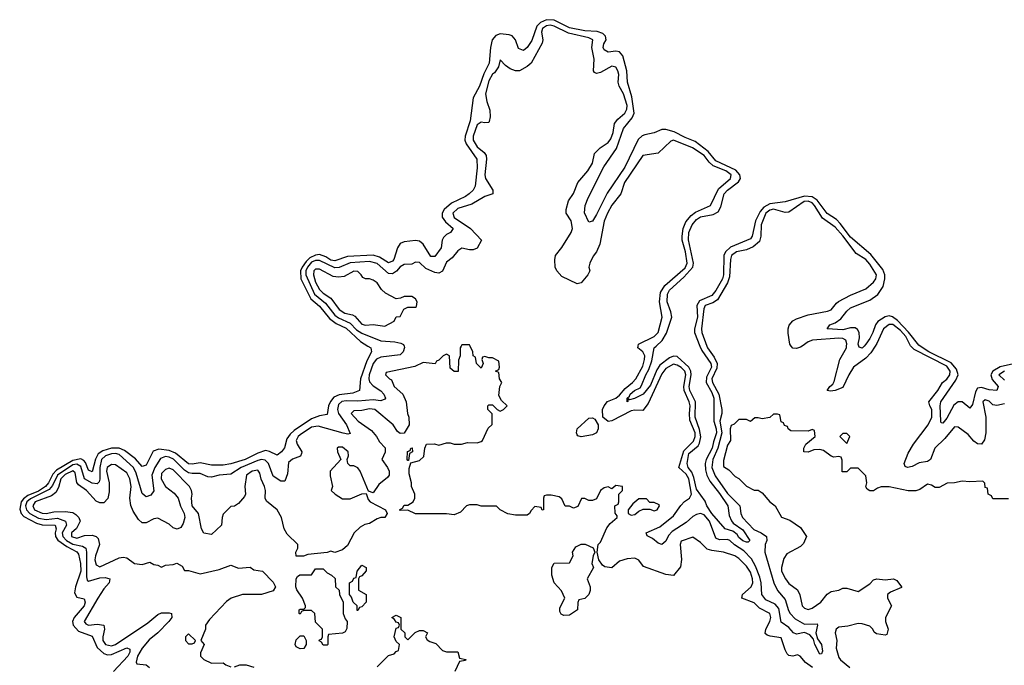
# Model space of a CAD drawing. Header units: inches. Extents: x 2671394 to 2765652, y 830470 to 955458.
# Tile 125 of 256: x 2741693 to 2746809, y 858342 to 861695. Entities that reach past the tile are written whole.
import ezdxf

# ---------------------------------------------------------------- set-up
doc = ezdxf.new("R2010")
doc.units = ezdxf.units.IN
doc.header["$MEASUREMENT"] = 0
doc.layers.add('C7845', color=7, linetype='Continuous')
doc.layers.add('C7846', color=7, linetype='Continuous')

msp = doc.modelspace()

# ---------------------------------------------------------------- linework, layer by layer
at = {"layer": 'C7845', "color": 2}
for points, elevation in [([(2743501.3, 860000), (2743517.3, 859990), (2743520.5, 859970), (2743495.9, 859924.1), (2743464.2, 859830), (2743458.8, 859770), (2743423.9, 859756.1), (2743353.7, 859746.3), (2743326.1, 859733.9), (2743307.8, 859712.2), (2743297, 859690), (2743290, 859644), (2743250, 859637), (2743210, 859621.1), (2743119.3, 859560.7), (2743098, 859542), (2743081.3, 859518.7), (2743068.1, 859471.9), (2743054, 859450), (2743030, 859433.2), (2742991.8, 859451.8), (2742970, 859456.9), (2742930, 859443.1), (2742864, 859410), (2742790, 859388.4), (2742750, 859381.1), (2742690, 859381.1), (2742630, 859392.8), (2742590, 859386.2), (2742570, 859388.6), (2742503.3, 859443.3), (2742470, 859457.6), (2742416.3, 859463.7), (2742386.4, 859453.6), (2742350, 859380.9), (2742330, 859374.5), (2742295, 859415), (2742237.9, 859457.9), (2742210, 859469.8), (2742170, 859469.2), (2742124.6, 859455.4), (2742100.7, 859439.3), (2742086.7, 859413.3), (2742070, 859347.3), (2742050, 859354.5), (2742034.7, 859394.7), (2742026.1, 859406.1), (2742010, 859414.4), (2741970, 859406.2), (2741885, 859355), (2741865.3, 859334.7), (2741843.5, 859290), (2741826.9, 859270), (2741790, 859246.5), (2741735.7, 859224.3), (2741712.9, 859207.1), (2741700.6, 859190), (2741693, 859153), (2741700.9, 859130), (2741715, 859115), (2741780.1, 859080.1), (2741810, 859071.6), (2741878, 859070), (2741882.6, 859050), (2741878, 859030), (2741879.6, 859010), (2741891.4, 858991.4), (2741938.1, 858958.1), (2741990.8, 858930.8), (2741998.7, 858918.7), (2742009, 858870), (2742010.2, 858830), (2741982.6, 858750), (2741978, 858718), (2741990, 858696.3), (2742027.5, 858687.5), (2742034, 858670), (2742028.4, 858650), (2741976.5, 858590), (2741967, 858570), (2741970.3, 858550), (2741998.6, 858518.6), (2742070, 858492.4), (2742094.9, 858434.9), (2742130, 858403.1), (2742150, 858396.5), (2742170, 858397.3), (2742250, 858432), (2742266, 858426), (2742265.5, 858410), (2742254.3, 858390), (2742180.4, 858310)], 2), ([(2743690.5, 860000), (2743693.2, 859993.2), (2743685.5, 859970), (2743670, 859954.5), (2743570, 859942.8), (2743547.5, 859932.5), (2743529.3, 859910), (2743509.3, 859850), (2743506.4, 859830), (2743510, 859814.8), (2743530, 859792.9), (2743570, 859768), (2743584.4, 859750), (2743593.4, 859730), (2743590, 859724), (2743570, 859716.2), (2743530, 859721.4), (2743450, 859714.4), (2743390, 859716.2), (2743367.6, 859712.4), (2743350, 859696.9), (2743344.2, 859670), (2743350.2, 859650), (2743390.3, 859590), (2743410, 859546), (2743397.3, 859542.7), (2743373, 859547), (2743244.4, 859584.4), (2743210, 859578), (2743150, 859538.7), (2743140.2, 859530), (2743130.3, 859510), (2743134.9, 859490), (2743159.3, 859450), (2743158, 859442), (2743152.4, 859427.6), (2743110, 859413), (2743090, 859395.1), (2743083.8, 859336.2), (2743070, 859298), (2743050, 859299), (2743010, 859323.7), (2742986, 859390), (2742967.9, 859407.9), (2742950, 859410.7), (2742930, 859406.2), (2742844.4, 859370), (2742790, 859334.7), (2742730, 859329.6), (2742690, 859319.5), (2742670, 859320.7), (2742630, 859338.7), (2742590, 859337.7), (2742570, 859342.2), (2742550, 859355.3), (2742492.5, 859412.5), (2742470, 859423.7), (2742450, 859426.8), (2742424.1, 859415.9), (2742394.4, 859370), (2742380.2, 859330), (2742390, 859248), (2742375.2, 859224.8), (2742350, 859217.2), (2742330, 859234), (2742299, 859339.1), (2742284.5, 859370), (2742210, 859436.5), (2742190, 859441.6), (2742170, 859439.8), (2742139.5, 859430), (2742118, 859410), (2742108.8, 859370), (2742110, 859308.7), (2742105.8, 859294.2), (2742095.4, 859284.6), (2742070, 859287.1), (2742030, 859309.7), (2742010, 859374.5), (2741990, 859386.8), (2741970, 859382.2), (2741890.2, 859330), (2741864, 859276), (2741845.5, 859254.5), (2741750, 859206.5), (2741730.2, 859190), (2741723.9, 859170), (2741727.8, 859150), (2741744.9, 859130), (2741790, 859105.6), (2741830, 859098.5), (2741890, 859105.4), (2741930.4, 859090), (2741935.6, 859070), (2741914.5, 859030), (2741917.1, 859010), (2741936.9, 858990), (2741970, 858970.8), (2742020.2, 858960.2), (2742036.5, 858950), (2742040.2, 858930), (2742040.7, 858800.7), (2742044.1, 858784.1), (2742050, 858778.4), (2742110, 858796.9), (2742137.7, 858797.7), (2742161, 858790), (2742157.3, 858770), (2742130, 858738.4), (2742098.3, 858690), (2742028.5, 858570), (2742037.1, 858557.1), (2742050, 858550.5), (2742095.6, 858555.6), (2742130.4, 858550.4), (2742133.4, 858530), (2742124.2, 858490), (2742124.6, 858470), (2742139.1, 858450), (2742170, 858443.1), (2742190, 858450.4), (2742358.4, 858561.6), (2742410, 858606), (2742430, 858614.9), (2742470, 858614.8), (2742482, 858610), (2742482.8, 858590), (2742468, 858570), (2742410.2, 858509.8), (2742365.4, 858474.6), (2742329.4, 858430.6), (2742306, 858390), (2742298, 858358), (2742302, 858350), (2742350, 858344), (2742366.8, 858330)], 6), ([(2743987, 860000), (2743982, 859990), (2743982, 859950), (2743972.7, 859927.3), (2743971.6, 859868.4), (2743950, 859868), (2743930, 859886), (2743926, 859950), (2743910, 859958), (2743894, 859950), (2743870, 859926), (2743858, 859922), (2743851.6, 859908.4), (2743790, 859915.3), (2743746.8, 859893.2), (2743598, 859862), (2743594, 859850), (2743614, 859830), (2743625.4, 859825.4), (2743638.8, 859790), (2743684, 859750), (2743700.7, 859710), (2743707.3, 859650), (2743714.8, 859630), (2743716, 859590), (2743690, 859548), (2743670, 859546), (2743655.3, 859555.3), (2743634, 859590), (2743539, 859670), (2743510, 859674.7), (2743470, 859666), (2743430, 859664), (2743416, 859650), (2743451, 859610), (2743521.6, 859561.6), (2743546.8, 859530), (2743562, 859502), (2743591.6, 859471.6), (2743591.6, 859448.4), (2743574, 859410), (2743604.7, 859370), (2743612, 859350), (2743612, 859330), (2743603.6, 859316.4), (2743559.6, 859280.4), (2743530, 859238), (2743506, 859246), (2743462, 859350), (2743450, 859368), (2743430, 859378), (2743410, 859378), (2743398, 859390), (2743395.3, 859410), (2743402, 859430), (2743399, 859450), (2743370, 859475.1), (2743350, 859475.3), (2743342, 859470), (2743344.7, 859450), (2743362, 859410), (2743306.8, 859350), (2743306.4, 859326.4), (2743318, 859270), (2743312, 859250), (2743332, 859230), (2743370, 859206), (2743410, 859206), (2743470, 859232), (2743494, 859234), (2743503.6, 859203.6), (2743514, 859190), (2743594, 859150), (2743602, 859130), (2743591, 859109), (2743570, 859108.7), (2743550, 859102), (2743510, 859079), (2743487.1, 859072.9), (2743461.4, 859058.6), (2743431.3, 859030), (2743396, 858964), (2743370, 858942), (2743330, 858928), (2743310, 858935.3), (2743290, 858928), (2743190, 858918), (2743168.4, 858908.4), (2743130, 858908), (2743128.7, 858930), (2743138, 858950), (2743138, 858970), (2743082.4, 859022.4), (2743067.3, 859050), (2743054, 859110), (2743030, 859149.2), (2742975.1, 859195.1), (2742969.2, 859210), (2742969.4, 859250), (2742964.5, 859270), (2742948, 859308), (2742940.1, 859340.1), (2742930, 859354.5), (2742901, 859350), (2742870.7, 859330), (2742863, 859270), (2742866.8, 859230), (2742861.4, 859218.6), (2742830, 859182), (2742810, 859168), (2742790, 859166), (2742750, 859126), (2742744.7, 859110), (2742742, 859070), (2742690, 859022), (2742650, 859028), (2742638, 859050), (2742622, 859130), (2742588.7, 859170), (2742585.2, 859210), (2742589.1, 859230.9), (2742586, 859250), (2742576, 859270), (2742490, 859357), (2742470, 859366), (2742450, 859358), (2742430, 859337.2), (2742427.4, 859310), (2742450, 859270.6), (2742496, 859236), (2742517.3, 859210), (2742528.3, 859168.3), (2742546.8, 859130), (2742551, 859110), (2742542, 859078), (2742530, 859058), (2742511.1, 859048.9), (2742490, 859055.3), (2742470, 859074), (2742410, 859105.2), (2742390, 859102.7), (2742350, 859081.2), (2742330, 859081.2), (2742310, 859099), (2742282, 859142), (2742271.3, 859171.3), (2742266, 859210), (2742271.8, 859270), (2742266, 859310), (2742250, 859340.9), (2742190, 859383.7), (2742170, 859384.5), (2742147.4, 859370), (2742144, 859350), (2742157.4, 859290), (2742157.7, 859242.3), (2742151.8, 859208.2), (2742130, 859185.2), (2742110, 859185.2), (2742090, 859195.1), (2742040.7, 859250), (2741998.9, 859278.9), (2741990.8, 859290.8), (2741980.8, 859340.8), (2741970, 859351.7), (2741930, 859332.1), (2741906.7, 859310), (2741894.9, 859265.1), (2741881.3, 859238.7), (2741858.8, 859221.2), (2741773.4, 859190), (2741761.1, 859170), (2741770.6, 859150), (2741810, 859132.2), (2741830, 859130.4), (2741870, 859138.5), (2741930, 859140.8), (2741970, 859134.6), (2741985.4, 859125.4), (2742000.5, 859110), (2742006.4, 859090), (2741987.7, 859052.2), (2741963, 859030), (2741962.4, 859010), (2741990, 859001.7), (2742030, 859016.4), (2742070, 859018.4), (2742090.3, 859010.3), (2742100.4, 859000.4), (2742108.2, 858970), (2742086.7, 858910), (2742083.8, 858890), (2742090, 858862.8), (2742110, 858854), (2742210, 858899.1), (2742230, 858904), (2742250, 858900.7), (2742290, 858871), (2742330, 858866), (2742370, 858878), (2742390, 858864.7), (2742410, 858862), (2742430, 858852), (2742450, 858862), (2742490, 858864.7), (2742510, 858872), (2742536.9, 858856.9), (2742550, 858834), (2742570, 858834), (2742630, 858816), (2742730, 858838.8), (2742790, 858861), (2742830, 858846), (2742890, 858851), (2742910, 858838), (2742954, 858830), (2743010, 858774), (2743022, 858750), (2743010, 858728), (2742950, 858708.7), (2742850, 858709.2), (2742792, 858690), (2742767.5, 858672.5), (2742679.8, 858580.2), (2742658, 858550), (2742658, 858530), (2742634, 858470), (2742652, 858450), (2742632.7, 858407.3), (2742632, 858390), (2742650, 858372), (2742690, 858352), (2742750, 858354), (2742763.6, 858343.6), (2742790, 858334)], 10), ([(2745813.2, 858330), (2745775.5, 858355.5), (2745748.9, 858388.9), (2745735.3, 858395.3), (2745710, 858389), (2745690, 858393.2), (2745681.2, 858401.2), (2745670, 858422), (2745650, 858485.2), (2745593.1, 858493.1), (2745577.5, 858497.5), (2745567, 858507), (2745569.4, 858530), (2745591, 858570), (2745595.1, 858590), (2745591.2, 858610), (2745537.7, 858637.7), (2745510, 858666), (2745446, 858690), (2745448, 858710), (2745494, 858750), (2745501.6, 858770), (2745501.3, 858790), (2745490, 858826), (2745470, 858857), (2745430, 858897), (2745408.7, 858910), (2745349.5, 858929.5), (2745290, 858937.6), (2745265.4, 858945.4), (2745230, 858979), (2745190, 859008), (2745130, 858986), (2745124.7, 858970), (2745131, 858891), (2745127.1, 858852.9), (2745090, 858808.7), (2745050, 858814), (2744934.6, 858854.6), (2744910, 858888), (2744890, 858898), (2744850, 858894), (2744810, 858882), (2744770, 858848), (2744734, 858854), (2744721.2, 858861.2), (2744702, 858890), (2744694, 858930), (2744698, 858970), (2744710, 858982), (2744743.7, 859056.3), (2744761.2, 859078.8), (2744798, 859110), (2744798, 859118), (2744787.3, 859132.7), (2744786, 859170), (2744802, 859178), (2744806, 859190), (2744806, 859230), (2744826, 859250), (2744826, 859270), (2744790, 859275.3), (2744770, 859258), (2744750, 859268.7), (2744730, 859264), (2744711.3, 859250), (2744690, 859206), (2744670, 859198), (2744650, 859198), (2744630, 859208), (2744612.7, 859207.3), (2744592.7, 859167.3), (2744570, 859158), (2744550, 859168), (2744528, 859168), (2744510, 859206), (2744496.4, 859216.4), (2744454, 859226), (2744430, 859226), (2744418, 859222), (2744414, 859210), (2744414, 859150), (2744408.4, 859148.4), (2744402, 859162), (2744370, 859166), (2744350, 859146), (2744342, 859130), (2744330, 859122), (2744270, 859122), (2744228.9, 859128.9), (2744189.1, 859149.1), (2744170, 859168), (2744091.6, 859168.4), (2744070, 859175.3), (2744030, 859175.3), (2744014, 859170), (2743983.6, 859136.4), (2743950, 859124), (2743910, 859128.7), (2743750, 859128), (2743710, 859148), (2743670, 859146), (2743666, 859150), (2743682, 859158), (2743690, 859174), (2743710, 859174), (2743738, 859190), (2743746, 859210), (2743746, 859230), (2743728, 859270), (2743728.7, 859290), (2743716.4, 859336.4), (2743716.4, 859363.6), (2743726, 859394), (2743770, 859404.7), (2743793.6, 859426.4), (2743798, 859470), (2743806, 859490), (2743848.4, 859491.6), (2743870, 859484.7), (2743910, 859498), (2743930, 859498), (2743951.1, 859491.1), (2743988.9, 859491.1), (2744020.2, 859499.8), (2744070, 859498), (2744090, 859504.7), (2744098, 859510), (2744127.3, 859572.7), (2744147.3, 859592.7), (2744147.3, 859647.3), (2744126, 859670), (2744126, 859690), (2744130, 859694), (2744150, 859694), (2744174, 859670), (2744190, 859662), (2744206, 859670), (2744226, 859690), (2744196.4, 859716.4), (2744183.1, 859743.1), (2744188, 859790), (2744198, 859810), (2744186, 859830), (2744182, 859862), (2744166, 859870), (2744182, 859878), (2744186, 859890), (2744182, 859922), (2744150, 859938), (2744130, 859938), (2744110, 859946), (2744098, 859942), (2744094, 859930), (2744102, 859910), (2744090, 859886), (2744066, 859910), (2744062, 859942), (2744048.4, 859948.4), (2744048, 859970), (2744033, 860000)], 10), ([(2745263, 860000), (2745266.5, 859990), (2745301.5, 859941.5), (2745317.1, 859910), (2745315.7, 859884.3), (2745290.2, 859830), (2745292.1, 859810), (2745325.5, 859750), (2745340.8, 859670), (2745340.9, 859650), (2745331.2, 859610), (2745341.1, 859550), (2745321.2, 859470), (2745294.5, 859410), (2745290.2, 859370), (2745306.4, 859326.4), (2745370, 859233.4), (2745434.4, 859170), (2745440.4, 859130), (2745448.4, 859110), (2745507.9, 859047.9), (2745545.5, 859030), (2745574, 859010), (2745575.5, 858990), (2745565.7, 858970), (2745563.9, 858930), (2745611.3, 858770), (2745630, 858730.4), (2745670, 858684), (2745687, 858627), (2745696.4, 858610), (2745723, 858583), (2745770, 858555.8), (2745836.3, 858556.3), (2745838.8, 858550), (2745830.4, 858510), (2745839.1, 858479.1), (2745858.4, 858450), (2745864.7, 858415.3), (2745858.8, 858401.2), (2745850, 858399), (2745824.2, 858450), (2745817.5, 858477.5), (2745799.3, 858499.3), (2745770, 858512.3), (2745730, 858504.2), (2745714, 858510), (2745690, 858538.4), (2745650, 858565.2), (2745637, 858637), (2745618.4, 858658.4), (2745570, 858682), (2745549.8, 858710), (2745545.5, 858770), (2745538.9, 858798.9), (2745516.2, 858856.2), (2745494.7, 858894.7), (2745455.8, 858935.8), (2745407, 858967), (2745382, 858990), (2745370, 858995.6), (2745330, 858994), (2745310, 859002.9), (2745277.8, 859090), (2745250, 859123.1), (2745229.7, 859129.7), (2745210, 859125.8), (2745190, 859114), (2745156.4, 859083.6), (2745084, 859036), (2745064.8, 859015.2), (2745050, 858986), (2745030.3, 858969.7), (2745010, 858976.2), (2744980.4, 859000.4), (2744953.6, 859013.6), (2744948.7, 859030), (2745019.1, 859060.9), (2745090, 859118.3), (2745127.9, 859172.1), (2745147.2, 859192.8), (2745172.8, 859210), (2745183.5, 859230), (2745169, 859310), (2745155.2, 859335.2), (2745118.7, 859370), (2745144.2, 859455.8), (2745194.3, 859505.7), (2745203.2, 859530), (2745202, 859550), (2745175.7, 859615.7), (2745172.7, 859650), (2745176, 859690), (2745171.4, 859710), (2745145.7, 859770), (2745143.4, 859790), (2745153.9, 859850), (2745148.7, 859870), (2745130, 859888.7), (2745110, 859900.3), (2745090, 859905.1), (2745050, 859883.1), (2745030, 859855.1), (2744958.7, 859701.3), (2744930, 859665.1), (2744890, 859667.3), (2744870, 859663.5), (2744770, 859611.1), (2744750, 859607.8), (2744722.9, 859630), (2744721.7, 859670), (2744729.8, 859690.2), (2744748, 859712), (2744790, 859729.1), (2744810, 859744.9), (2744839.7, 859780.3), (2744877.4, 859810), (2744894.2, 859830), (2744930, 859896.3), (2744939.3, 859930), (2744940.4, 859950), (2744931.5, 859970), (2744905.2, 859990), (2744907.1, 860000)], 6), ([(2745227.7, 860000), (2745237.1, 859977.1), (2745284.7, 859910), (2745287.5, 859890), (2745262.4, 859837.6), (2745260.2, 859810), (2745290, 859758.7), (2745299.3, 859730), (2745299.3, 859610), (2745312.2, 859570), (2745313.7, 859550), (2745297.4, 859502.6), (2745291.7, 859470), (2745260.2, 859410), (2745255.2, 859390), (2745256.5, 859356.5), (2745263.6, 859330), (2745279, 859299), (2745330, 859234), (2745371.7, 859170), (2745379.9, 859119.9), (2745392.2, 859092.2), (2745400.7, 859080.7), (2745450, 859044.9), (2745486, 858990), (2745478.5, 858981.5), (2745470, 858980.9), (2745450, 858988.2), (2745430, 859005.6), (2745420.8, 859020.8), (2745398, 859038), (2745359.3, 859050), (2745288.7, 859130), (2745263.6, 859170), (2745254.3, 859194.3), (2745210, 859256.2), (2745196.5, 859316.5), (2745184.8, 859344.8), (2745166.8, 859370), (2745161.8, 859390), (2745170, 859442.4), (2745217.6, 859482.4), (2745225.3, 859494.7), (2745231.9, 859528.1), (2745225.8, 859565.8), (2745202.9, 859630), (2745204.6, 859710), (2745175.5, 859770), (2745171.6, 859790), (2745181.3, 859850), (2745179.8, 859870), (2745169.8, 859890), (2745110, 859945.1), (2745090, 859947.7), (2745070, 859938.5), (2745019.3, 859900.7), (2745003.2, 859876.8), (2744970, 859797), (2744932.4, 859750), (2744887.5, 859727.5), (2744861.5, 859721.5), (2744852.7, 859727.3), (2744852.7, 859712.7), (2744849, 859710), (2744849.7, 859730), (2744860.9, 859739.1), (2744864.2, 859750), (2744887.6, 859770), (2744916.2, 859783.8), (2744924.2, 859795.8), (2744945.6, 859850), (2744961.8, 859878.2), (2744977.1, 859922.9), (2744989.7, 859990), (2745000.6, 860000)], 2), ([(2745758.1, 860000), (2745750, 859994.5), (2745730, 859987), (2745710, 859989.4), (2745702.4, 860000)], 6), ([(2746137.3, 860000), (2746115.1, 859964.9), (2746090, 859937.4), (2746025.3, 859890), (2746000.5, 859850), (2745970, 859785.2), (2745930, 859769.3), (2745905.6, 859765.6), (2745889.2, 859769.2), (2745902, 859790), (2745918, 859802), (2745924.5, 859815.5), (2745954.7, 859930), (2745988.4, 859990), (2745989.6, 860000)], 6), ([(2746080.5, 860000), (2746070, 859989.6), (2746054, 859994), (2746052.3, 860000)], 2), ([(2746810, 859700.7), (2746770, 859691.8), (2746750, 859695.1), (2746730, 859714), (2746710, 859720.9), (2746697.3, 859710), (2746712.2, 859630), (2746712.4, 859550), (2746706.4, 859513.6), (2746690.4, 859489.6), (2746670, 859492.3), (2746650, 859506.6), (2746620.8, 859540.8), (2746570, 859579.3), (2746550, 859580.9), (2746499.7, 859520.3), (2746448.5, 859470), (2746426, 859410), (2746410, 859400.9), (2746366.9, 859393.1), (2746330, 859375.1), (2746306, 859370), (2746294, 859374), (2746289.4, 859389.4), (2746310, 859442.8), (2746336.9, 859490), (2746413.1, 859590), (2746432.7, 859630), (2746432.1, 859670), (2746421.6, 859690), (2746417.6, 859710), (2746464.2, 859770), (2746487, 859810), (2746510, 859828.7), (2746525.6, 859850), (2746528, 859870), (2746510, 859894.8), (2746341.3, 859981.3), (2746323.9, 860000)], 6), ([(2746950, 859928), (2746787.9, 859892.1), (2746750.2, 859870), (2746739.7, 859850), (2746745.8, 859825.8), (2746776.4, 859790), (2746770.7, 859770), (2746730, 859773), (2746690, 859785.4), (2746670, 859780.7), (2746658.5, 859761.5), (2746643.7, 859696.3), (2746630, 859677.2), (2746590, 859709.6), (2746569.2, 859710.8), (2746546.7, 859693.3), (2746510, 859626), (2746490, 859599), (2746481.2, 859601.2), (2746479, 859610), (2746475.1, 859690), (2746479.7, 859710), (2746557.7, 859822.3), (2746569.8, 859850), (2746560, 859880), (2746533.7, 859913.7), (2746416.9, 859970), (2746372.1, 860000)], 2), ([(2746810.6, 859870), (2746780.2, 859850), (2746810, 859823.6)], 6), ([(2746830, 859206), (2746750, 859206), (2746742, 859222), (2746726, 859230), (2746722, 859262), (2746710, 859266), (2746707.3, 859287.3), (2746698, 859298), (2746630, 859295.3), (2746590, 859299), (2746550, 859288.7), (2746511.6, 859288.4), (2746470, 859266), (2746450, 859266), (2746430, 859278), (2746410, 859282), (2746370, 859255.3), (2746350, 859248), (2746310, 859248), (2746210, 859268.7), (2746170, 859268.7), (2746150, 859262), (2746130, 859248), (2746110, 859248), (2746096.4, 859256.4), (2746088.7, 859268.7), (2746095.3, 859290), (2746090, 859326), (2746050, 859366), (2746010, 859366), (2745990, 859346), (2745967.3, 859347.3), (2745967.3, 859407.3), (2745962, 859422), (2745950, 859426), (2745923.1, 859423.1), (2745910, 859428), (2745870, 859458), (2745850, 859462), (2745819.6, 859460.4), (2745790, 859448.7), (2745768, 859450), (2745768, 859470), (2745778, 859490), (2745826, 859530), (2745822, 859562), (2745810, 859566), (2745790, 859558), (2745700.4, 859560.4), (2745686, 859570), (2745682, 859582), (2745667.3, 859587.3), (2745662, 859602), (2745650, 859606), (2745642, 859642), (2745630, 859646), (2745610, 859646), (2745591.1, 859628.9), (2745550, 859622), (2745530, 859628), (2745512.7, 859627.3), (2745490, 859608.7), (2745470, 859618), (2745430, 859618), (2745406, 859594), (2745390, 859588), (2745384.9, 859570), (2745386, 859510), (2745370, 859486), (2745350, 859406), (2745350, 859374), (2745376.9, 859356.9), (2745410, 859322), (2745430, 859312), (2745470, 859272), (2745510, 859251.3), (2745530.7, 859250.7), (2745550, 859238), (2745590.6, 859190.6), (2745618, 859170), (2745651.6, 859111.6), (2745695.3, 859095.3), (2745750, 859058), (2745782, 859010), (2745765.4, 858974.6), (2745750, 858958), (2745679.6, 858920.4), (2745663.6, 858896.4), (2745651.3, 858850), (2745651.3, 858830), (2745671.3, 858790), (2745690, 858766), (2745734, 858734), (2745747.1, 858707.1), (2745758, 858650), (2745770, 858638), (2745790, 858632), (2745810, 858638), (2745855.3, 858670), (2745888.9, 858711.1), (2745910, 858724.7), (2745950, 858732), (2745970, 858742), (2745990, 858742), (2746050, 858724.7), (2746110, 858764.7), (2746130, 858786), (2746146, 858790), (2746190, 858786), (2746234, 858790), (2746250, 858782), (2746274, 858750), (2746274, 858746), (2746218, 858722), (2746202, 858710), (2746202, 858690), (2746222, 858650), (2746191, 858590), (2746191, 858570), (2746204.7, 858530), (2746198, 858502), (2746190, 858498), (2746145.6, 858505.6), (2746133.6, 858513.6), (2746125.2, 858530), (2746110, 858545.2), (2746070, 858557.6), (2746050, 858558.4), (2745995.5, 858544.5), (2745950, 858539.3), (2745936, 858530), (2745931, 858510), (2745938, 858470), (2745936, 858430), (2745950, 858382), (2745958, 858370), (2746006.8, 858330)], 10), ([(2743550, 858334), (2743610, 858392), (2743638, 858402), (2743650, 858414), (2743662, 858418), (2743666, 858450), (2743650, 858466), (2743638, 858490), (2743650, 858534), (2743662, 858538), (2743666, 858550), (2743662, 858562), (2743650, 858566), (2743640.4, 858580.4), (2743626, 858590), (2743650, 858602), (2743674, 858590), (2743674, 858530), (2743694, 858510), (2743694, 858490), (2743710, 858474), (2743748.4, 858511.6), (2743770, 858522), (2743790, 858522), (2743812, 858510), (2743802, 858490), (2743810, 858474), (2743824.7, 858464.7), (2743855.3, 858455.3), (2743890, 858418), (2743910, 858411.3), (2743970, 858412), (2743978, 858378), (2744011.1, 858371.1), (2744010, 858366), (2743978, 858362), (2743954, 858310)], 10), ([(2742810, 858334), (2742836.4, 858343.6), (2742870, 858344.7), (2742910, 858332)], 10)]:
    msp.add_lwpolyline(points, dxfattribs=dict(at, elevation=elevation))
for points, elevation in [([(2744610, 859529.3), (2744593.2, 859533.2), (2744590, 859538), (2744586, 859550), (2744589.3, 859570), (2744650, 859624.9), (2744670, 859626.7), (2744680.7, 859620.7), (2744699.5, 859590), (2744699.5, 859570), (2744690.3, 859549.7), (2744670, 859538.7)], 6), ([(2745990, 859546), (2745970, 859546), (2745954, 859530), (2745990, 859494), (2746006, 859530)], 10), ([(2743710, 859406), (2743706, 859410), (2743708.4, 859451.6), (2743722, 859458), (2743726, 859470), (2743731.6, 859471.6), (2743734, 859450), (2743718, 859442), (2743714, 859406)], 10), ([(2744950, 859206), (2744910, 859206), (2744879.6, 859180.4), (2744854, 859150), (2744854, 859130), (2744870, 859122), (2744890, 859124.7), (2744910, 859142), (2744932.7, 859152.7), (2744967.3, 859152.7), (2744990, 859144.7), (2745006, 859150), (2745018, 859170), (2745015.3, 859175.3), (2744990, 859188), (2744968, 859188)], 10), ([(2744520.4, 858600.4), (2744507.3, 858607.3), (2744500.4, 858620.4), (2744500.4, 858639.6), (2744526, 858690), (2744508.9, 858728.9), (2744469.3, 858769.3), (2744458, 858810), (2744458, 858850), (2744470, 858872), (2744550, 858874), (2744568, 858910), (2744566, 858930), (2744583.1, 858956.9), (2744610, 858971.3), (2744631.3, 858971.3), (2744672.7, 858952.7), (2744682, 858930), (2744672, 858910), (2744666, 858870), (2744674, 858850), (2744642, 858790), (2744658, 858750), (2744658, 858730), (2744650.8, 858709.2), (2744630, 858688), (2744598, 858682), (2744592.7, 858667.3), (2744591.3, 858630), (2744550, 858602)], 10), ([(2743270, 858446), (2743262, 858462), (2743248.4, 858468.4), (2743250, 858474), (2743262, 858478), (2743266, 858490), (2743266, 858530), (2743230, 858566), (2743226, 858610), (2743210, 858626), (2743170, 858626), (2743158, 858622), (2743150, 858608), (2743146, 858610), (2743146, 858630), (2743150, 858634), (2743170, 858634), (2743178, 858642), (2743178, 858650), (2743162, 858690), (2743133.6, 858733.6), (2743128.7, 858750), (2743128.9, 858791.1), (2743136.4, 858803.6), (2743148.4, 858811.6), (2743210, 858812), (2743230, 858842), (2743236.4, 858843.6), (2743270, 858842), (2743290, 858822), (2743314, 858810), (2743332.7, 858792.7), (2743334, 858750), (2743352.7, 858732.7), (2743354, 858710), (2743374, 858670), (2743374, 858610), (2743383.6, 858583.6), (2743394, 858570), (2743392.7, 858532.7), (2743383.6, 858516.4), (2743370, 858508), (2743298, 858502), (2743294, 858490), (2743294, 858450), (2743290, 858446)], 10), ([(2743446, 858626), (2743446, 858650), (2743426, 858670), (2743416.4, 858696.4), (2743406, 858710), (2743406, 858770), (2743422, 858778), (2743430, 858794), (2743442, 858798), (2743446, 858830), (2743470, 858862), (2743494, 858850), (2743492.7, 858832.7), (2743470, 858806), (2743458, 858802), (2743454, 858790), (2743452.7, 858732.7), (2743494, 858710), (2743494, 858670), (2743470, 858646), (2743458, 858642), (2743450, 858626)], 10), ([(2742570, 858506), (2742554, 858490), (2742554, 858470), (2742570, 858454), (2742590, 858454), (2742602, 858458), (2742606, 858470)], 10), ([(2743150, 858428), (2743130, 858438), (2743124, 858450), (2743130, 858474), (2743150, 858494), (2743170, 858494), (2743182, 858470), (2743181, 858450), (2743170, 858428.7)], 10)]:
    msp.add_lwpolyline(points, close=True, dxfattribs=dict(at, elevation=elevation))
at = {"layer": 'C7846', "color": 2}
for points, elevation in [([(2745000.6, 860000), (2745031.5, 860028.5), (2745053.5, 860066.5), (2745081.7, 860150), (2745077.1, 860177.1), (2745056.4, 860230), (2745059.8, 860270), (2745070, 860290.3), (2745143, 860357), (2745189.8, 860410), (2745193.5, 860430), (2745167.4, 860552.6), (2745169.8, 860590), (2745186.6, 860630), (2745210, 860657.8), (2745230, 860671.1), (2745296.6, 860683.4), (2745322.6, 860697.4), (2745336.1, 860723.9), (2745354, 860790), (2745370, 860810.2), (2745427.4, 860852.6), (2745438, 860870), (2745435.3, 860890), (2745413.5, 860913.5), (2745310, 860961.5), (2745270.5, 861010.5), (2745202.4, 861062.4), (2745150, 861082.6), (2745093.3, 861113.3), (2745050, 861124.5), (2745030, 861124.4), (2744990, 861108), (2744942, 861098), (2744928, 861092), (2744906.5, 861073.5), (2744836.9, 860930), (2744745.3, 860794.7), (2744690, 860682.7), (2744670, 860649.2), (2744650, 860644), (2744627.2, 860692.8), (2744632, 860730), (2744647.6, 860770), (2744729, 860931), (2744793.9, 861026.1), (2744829.8, 861130.2), (2744874.7, 861185.3), (2744885.6, 861210), (2744873.8, 861293.8), (2744852, 861370), (2744847.8, 861430), (2744826.9, 861506.9), (2744810, 861528), (2744790, 861531.2), (2744750, 861526.3), (2744730, 861539.3), (2744725.1, 861550), (2744728.3, 861570), (2744739.7, 861590), (2744737.7, 861610), (2744723, 861623), (2744694, 861634), (2744630, 861638), (2744550, 861653.8), (2744470, 861693.2), (2744430, 861695.2), (2744399.8, 861680.2), (2744379.2, 861660.8), (2744353.4, 861586.6), (2744330, 861551.5), (2744310, 861535.6), (2744285.5, 861545.5), (2744268.7, 861590), (2744251.2, 861611.2), (2744237, 861617), (2744190, 861621.1), (2744167.6, 861612.4), (2744148.8, 861591.2), (2744139.3, 861550), (2744131.9, 861470), (2744105.3, 861414.7), (2744081.6, 861350), (2744049.1, 861290), (2744034.2, 861170), (2744007.7, 861090), (2744006.3, 861070), (2744012.4, 861050), (2744068.8, 860970), (2744070, 860926), (2744059.5, 860830), (2744048.4, 860810), (2744028.4, 860790), (2744010, 860776.9), (2743937, 860743), (2743898, 860710), (2743888.7, 860690), (2743889, 860669), (2743904.9, 860645), (2743944.9, 860610), (2743931, 860590), (2743910, 860579.6), (2743895.4, 860564.6), (2743888.7, 860550), (2743882.4, 860510), (2743850, 860464.5), (2743830, 860464.5), (2743788.7, 860528.7), (2743770, 860544.2), (2743750, 860548.2), (2743690, 860540.7), (2743670, 860532.3), (2743656.4, 860510), (2743636.5, 860450), (2743630, 860441.6), (2743610, 860431.5), (2743562.3, 860462.3), (2743530, 860472.4), (2743395.5, 860464.5), (2743330, 860442), (2743310, 860446.2), (2743283.4, 860463.4), (2743250, 860475.8), (2743230, 860472.8), (2743201.2, 860458.8), (2743180.9, 860439.1), (2743161.3, 860410), (2743152.9, 860390), (2743153.8, 860350), (2743205.3, 860245.3), (2743250, 860207), (2743303.5, 860143.5), (2743337.8, 860117.8), (2743390, 860092.6), (2743463.6, 860023.6), (2743501.3, 860000)], 2), ([(2744907.1, 860000), (2744909, 860010), (2744990, 860049), (2745010.9, 860070), (2745031.1, 860150), (2745017.2, 860230), (2745022.5, 860277.5), (2745045.2, 860314.8), (2745150, 860407.1), (2745161.6, 860430), (2745152.6, 860490), (2745135.4, 860550), (2745134.6, 860570), (2745140.3, 860610), (2745154.7, 860645.3), (2745182.7, 860677.3), (2745205.2, 860694.8), (2745282, 860730), (2745324.1, 860815.9), (2745386, 860870), (2745389.7, 860890), (2745362.4, 860910), (2745296.5, 860936.4), (2745275.6, 860955.6), (2745250, 860989.7), (2745189.6, 861030), (2745090.7, 861069.3), (2745075.9, 861064.1), (2745010, 861001.2), (2744930, 860989), (2744836.4, 860850), (2744816.3, 860790), (2744770, 860732.3), (2744747.2, 860690), (2744730, 860648.7), (2744706.8, 860530), (2744690.8, 860490), (2744673, 860467), (2744654.8, 860430), (2744651, 860410), (2744656, 860390), (2744644.7, 860370), (2744610, 860328.7), (2744590, 860324), (2744510, 860362), (2744483.7, 860390), (2744476, 860410), (2744472.9, 860447.1), (2744477.2, 860470), (2744510, 860511.3), (2744559.3, 860590), (2744566, 860610), (2744558, 860650), (2744533.2, 860690), (2744533.2, 860710), (2744545.2, 860754.8), (2744570, 860792), (2744592.7, 860850), (2744645.2, 860910), (2744668.7, 860950), (2744680.2, 860999.8), (2744708.7, 861030), (2744750, 861057.1), (2744764.4, 861075.6), (2744776.8, 861110), (2744783.3, 861156.7), (2744800.6, 861179.4), (2744837.4, 861210), (2744848.3, 861230), (2744848.6, 861250), (2744830, 861309.4), (2744807.6, 861350), (2744803, 861370), (2744805.6, 861410), (2744801.6, 861430), (2744790, 861449.3), (2744770, 861454.5), (2744710, 861421.2), (2744690, 861415.3), (2744680.2, 861420.2), (2744675.3, 861430), (2744678.4, 861490), (2744666.6, 861550), (2744671, 861591), (2744650, 861600.5), (2744545, 861625), (2744470, 861660.8), (2744450, 861666), (2744430, 861663.5), (2744409.2, 861650), (2744404.4, 861630), (2744410.5, 861590), (2744407.3, 861572.7), (2744350, 861469.3), (2744330, 861452.3), (2744290.5, 861429.5), (2744270, 861429.3), (2744240.7, 861440.7), (2744217.2, 861457.2), (2744190, 861486), (2744181, 861450), (2744160.5, 861419.5), (2744150, 861412.3), (2744130, 861377.2), (2744113.7, 861310), (2744120.3, 861270), (2744135.2, 861224.8), (2744137.3, 861190), (2744133.2, 861166.8), (2744130, 861162), (2744110, 861159.3), (2744090, 861163.7), (2744070, 861149.2), (2744049.1, 861090), (2744049.1, 861070), (2744070, 861034.4), (2744106, 861006), (2744117.3, 860990), (2744119.3, 860970), (2744110.6, 860890), (2744113.4, 860870), (2744152, 860810), (2744152, 860790), (2744110, 860776), (2744042.6, 860737.4), (2743970, 860714.7), (2743944.2, 860690), (2743950, 860667.2), (2744034.8, 860610), (2744092, 860550), (2744070.7, 860509.3), (2744050, 860499), (2744030, 860499), (2743990, 860508.7), (2743970, 860495.3), (2743940.9, 860459.1), (2743910, 860435.1), (2743890.4, 860389.6), (2743870, 860379.3), (2743850, 860382.9), (2743803.7, 860403.7), (2743770, 860434), (2743750, 860435.3), (2743730, 860425.2), (2743690, 860422.9), (2743670, 860411.6), (2743650.2, 860389.8), (2743630, 860375.8), (2743610, 860376.9), (2743550, 860428.7), (2743510, 860439), (2743410, 860432.2), (2743352.3, 860407.7), (2743330, 860405.5), (2743250, 860444.5), (2743230, 860444.1), (2743210, 860435.6), (2743188.2, 860410), (2743179.8, 860390), (2743179.8, 860370), (2743225.4, 860270), (2743282.2, 860222.2), (2743330, 860160.6), (2743350, 860146.3), (2743410, 860118.8), (2743443.6, 860083.6), (2743470, 860066.5), (2743570, 860026.9), (2743642.6, 860022.6), (2743674.2, 860014.2), (2743687.5, 860007.5), (2743690.5, 860000)], 6), ([(2746052.3, 860000), (2746049.6, 860010), (2746057.4, 860042.6), (2746054.7, 860070), (2746046.6, 860086.6), (2746034.8, 860094.7), (2746010, 860094.7), (2745970, 860083.9), (2745888, 860090), (2745902, 860110), (2745930, 860120.5), (2745959.3, 860140.7), (2745990, 860180.5), (2746010, 860198.7), (2746110, 860238.3), (2746152.6, 860267.4), (2746179.3, 860310), (2746189, 860350), (2746188.2, 860370), (2746178.2, 860398.2), (2746116.1, 860476.1), (2746010, 860566.2), (2745956.9, 860636.9), (2745936.7, 860656.7), (2745889.3, 860689.3), (2745837.2, 860757.2), (2745810, 860775.8), (2745770, 860778.8), (2745670, 860748.7), (2745590, 860738.7), (2745558.7, 860721.3), (2745540.5, 860699.5), (2745516, 860650), (2745499.6, 860570), (2745490, 860556.3), (2745385.6, 860514.4), (2745360.2, 860490), (2745352.1, 860470), (2745350.2, 860370), (2745345.5, 860350), (2745310, 860288.2), (2745290, 860263.1), (2745224.4, 860235.6), (2745212.1, 860210), (2745215.5, 860150), (2745199.2, 860090), (2745199.1, 860070), (2745227.7, 860000)], 2), ([(2745702.4, 860000), (2745695.1, 860010), (2745686.2, 860066.2), (2745685.6, 860090), (2745691.5, 860108.5), (2745709.7, 860130.3), (2745730, 860141.6), (2745790, 860163), (2745890, 860180.4), (2745910, 860188.2), (2745936.6, 860223.4), (2745948.2, 860231.8), (2746010, 860264.4), (2746090, 860297.3), (2746130, 860331), (2746140.9, 860350), (2746144.5, 860370), (2746110, 860426), (2746090, 860449.3), (2746040.1, 860480.1), (2745970, 860573.1), (2745930, 860617.4), (2745863.6, 860663.6), (2745823.1, 860730), (2745810, 860743.9), (2745790, 860752.6), (2745769.6, 860750.4), (2745690, 860695.6), (2745670, 860693.6), (2745610, 860710.7), (2745590, 860705.4), (2745570, 860690.9), (2745546.2, 860630), (2745544.4, 860570), (2745536.4, 860543.6), (2745504.8, 860515.2), (2745470, 860500.5), (2745417.3, 860490), (2745392, 860470), (2745386.5, 860450), (2745380.3, 860359.7), (2745370.8, 860329.2), (2745319.4, 860240.6), (2745294.8, 860225.2), (2745254.4, 860210), (2745247.2, 860192.8), (2745236.2, 860090), (2745238, 860070), (2745263, 860000)], 6), ([(2746372.1, 860000), (2746364.8, 860004.8), (2746311.4, 860071.4), (2746253.3, 860133.3), (2746228.6, 860151.4), (2746210, 860156.4), (2746190, 860151.1), (2746151.8, 860128.2), (2746139, 860110), (2746126, 860070), (2746110, 860039.5), (2746090, 860009.5), (2746080.5, 860000)], 2), ([(2746323.9, 860000), (2746322, 860002), (2746297.7, 860050), (2746270, 860080.3), (2746230, 860111.8), (2746210, 860112), (2746181.3, 860090), (2746146.1, 860013.9), (2746137.3, 860000)], 6), ([(2744033, 860000), (2744030, 860006), (2743990, 860006), (2743987, 860000)], 10), ([(2745989.6, 860000), (2745990.9, 860010.9), (2745985.1, 860030), (2745970, 860039.1), (2745950, 860040.9), (2745812, 860030), (2745790, 860021.6), (2745758.1, 860000)], 6)]:
    msp.add_lwpolyline(points, dxfattribs=dict(at, elevation=elevation))
at = {"layer": 'C7846', "color": 2, "elevation": 10}
msp.add_lwpolyline([(2743250, 860399.5), (2743230, 860399.3), (2743222, 860390), (2743220.4, 860370), (2743230, 860331), (2743250, 860293.4), (2743270, 860274.4), (2743309.3, 860249.3), (2743353.4, 860190), (2743382.8, 860170), (2743422, 860162), (2743435.1, 860155.1), (2743470, 860114), (2743490, 860108.7), (2743530, 860111.3), (2743590, 860102.8), (2743638, 860130), (2743650, 860152), (2743670, 860154), (2743688.4, 860191.6), (2743710, 860202), (2743750, 860202), (2743754.6, 860205.4), (2743758, 860230), (2743750, 860246), (2743730, 860258), (2743690, 860258), (2743671.6, 860248.4), (2743650, 860246), (2743594, 860274), (2743573.6, 860293.6), (2743550, 860328), (2743530, 860342), (2743510, 860348.7), (2743490, 860348.7), (2743475.3, 860355.3), (2743468, 860370), (2743450, 860388), (2743430, 860388.7), (2743378.4, 860361.6), (2743350, 860357.6), (2743321.5, 860361.4)], close=True, dxfattribs=at)

doc.saveas('drawing.dxf')
